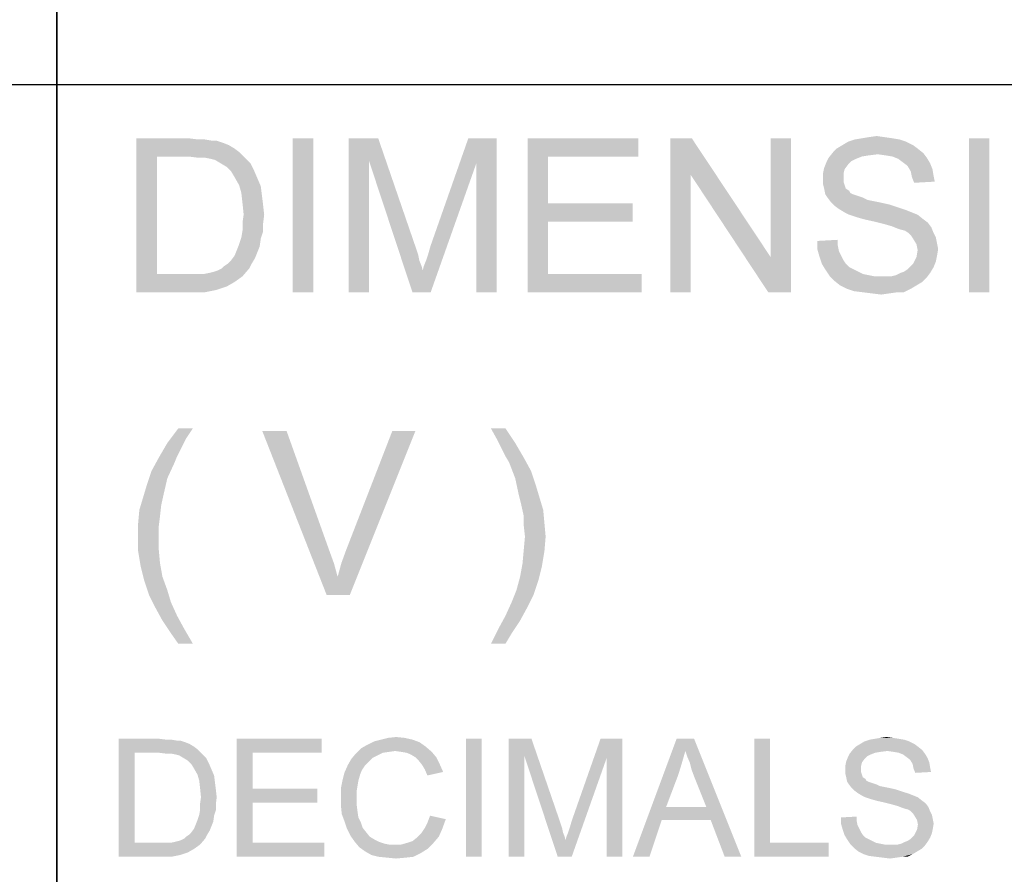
# Model space of a CAD drawing. Extents: x 0 to 1189, y 0 to 841.
# Tile 78 of 125: x 1036 to 1055, y 55 to 71. Entities that reach past the tile are written whole.
import ezdxf

# ---------------------------------------------------------------- set-up
doc = ezdxf.new("R2010")
doc.units = 0
doc.header["$LTSCALE"] = 65.395
doc.header["$MEASUREMENT"] = 0
doc.layers.get('0').update_dxf_attribs({"linetype": 'CONTINUOUS'})

msp = doc.modelspace()

# ---------------------------------------------------------------- linework, layer by layer
at = {"linetype": 'Continuous'}
for p, q in [((1037, 90), (1037, 70)), ((1037, 15), (1037, 90)), ((909, 70), (1037, 70)), ((909, 70), (1174, 70)), ((1037, 40), (1037, 70)), ((1037, 70), (1174, 70)), ((1037, 70), (1174, 70)), ((1037, 70), (1037, 40))]:
    msp.add_line(p, q, dxfattribs=at)
for points in [[(1038.55139, 68.95), (1039.57361, 68.95), (1038.95139, 68.59444)], [(1038.95139, 68.59444), (1038.55139, 65.95), (1038.55139, 68.95)], [(1039.57361, 68.95), (1039.75139, 68.92778), (1038.95139, 68.59444)], [(1039.88472, 68.92778), (1040.01806, 68.90555), (1038.95139, 68.59444)], [(1039.75139, 68.92778), (1039.88472, 68.92778), (1038.95139, 68.59444)], [(1040.10694, 68.90555), (1040.24028, 68.86111), (1038.95139, 68.59444)], [(1040.01806, 68.90555), (1040.10694, 68.90555), (1038.95139, 68.59444)], [(1041.99583, 68.95), (1041.59583, 65.95), (1041.59583, 68.95)], [(1041.59583, 65.95), (1041.99583, 68.95), (1041.99583, 65.95)], [(1042.68472, 68.95), (1043.2625, 68.95), (1043.08472, 68.50556)], [(1043.08472, 68.50556), (1042.68472, 65.95), (1042.68472, 68.95)], [(1043.08472, 68.50556), (1043.2625, 68.95), (1043.99583, 66.81667)], [(1045.17361, 68.46111), (1044.28472, 66.86111), (1045.01806, 68.95)], [(1045.01806, 68.95), (1045.57361, 68.95), (1045.17361, 68.46111)], [(1045.17361, 65.95), (1045.17361, 68.46111), (1045.57361, 68.95)], [(1045.17361, 65.95), (1045.57361, 68.95), (1045.57361, 65.95)], [(1046.17361, 68.95), (1048.32917, 68.95), (1046.57361, 68.59444)], [(1046.57361, 68.59444), (1046.17361, 65.95), (1046.17361, 68.95)], [(1046.57361, 68.59444), (1048.32917, 68.95), (1048.32917, 68.59444)], [(1049.37361, 68.95), (1049.35139, 68.23889), (1048.95139, 65.95)], [(1049.37361, 68.95), (1048.95139, 65.95), (1048.95139, 68.95)], [(1049.35139, 68.23889), (1049.37361, 68.95), (1050.90694, 66.63889)], [(1050.8625, 65.95), (1050.90694, 66.63889), (1051.30694, 68.95)], [(1050.8625, 65.95), (1051.30694, 68.95), (1051.30694, 65.95)], [(1051.30694, 68.95), (1050.90694, 66.63889), (1050.90694, 68.95)], [(1053.55139, 68.88333), (1052.30694, 68.81667), (1052.41806, 68.88333)], [(1052.30694, 68.81667), (1053.55139, 68.88333), (1053.68472, 68.81667)], [(1053.41806, 68.92778), (1052.41806, 68.88333), (1052.55139, 68.92778)], [(1052.41806, 68.88333), (1053.41806, 68.92778), (1053.55139, 68.88333)], [(1053.28472, 68.95), (1052.55139, 68.92778), (1052.68472, 68.95)], [(1052.55139, 68.92778), (1053.28472, 68.95), (1053.41806, 68.92778)], [(1053.12917, 68.97222), (1052.68472, 68.95), (1052.81806, 68.97222)], [(1052.68472, 68.95), (1053.12917, 68.97222), (1053.28472, 68.95)], [(1052.81806, 68.97222), (1052.97361, 68.99444), (1053.12917, 68.97222)], [(1055.17361, 68.95), (1054.77361, 65.95), (1054.77361, 68.95)], [(1054.77361, 65.95), (1055.17361, 68.95), (1055.17361, 65.95)], [(1040.24028, 68.86111), (1040.35139, 68.81667), (1038.95139, 68.59444)], [(1040.35139, 68.81667), (1040.4625, 68.75), (1038.95139, 68.59444)], [(1040.4625, 68.75), (1040.55139, 68.68333), (1038.95139, 68.59444)], [(1053.77361, 68.75), (1052.12917, 68.68333), (1052.19583, 68.75)], [(1052.12917, 68.68333), (1053.77361, 68.75), (1053.88472, 68.66111)], [(1053.68472, 68.81667), (1052.19583, 68.75), (1052.30694, 68.81667)], [(1052.19583, 68.75), (1053.68472, 68.81667), (1053.77361, 68.75)], [(1038.95139, 68.59444), (1038.95139, 66.30556), (1038.55139, 65.95)], [(1039.57361, 68.59444), (1038.95139, 68.59444), (1040.55139, 68.68333)], [(1039.75139, 68.57222), (1039.57361, 68.59444), (1040.55139, 68.68333)], [(1039.88472, 68.57222), (1039.75139, 68.57222), (1040.55139, 68.68333)], [(1039.88472, 68.57222), (1040.55139, 68.68333), (1040.6625, 68.57222)], [(1040.6625, 68.57222), (1039.99583, 68.55), (1039.88472, 68.57222)], [(1040.08472, 68.52778), (1039.99583, 68.55), (1040.6625, 68.57222)], [(1040.19583, 68.46111), (1040.08472, 68.52778), (1040.6625, 68.57222)], [(1040.19583, 68.46111), (1040.6625, 68.57222), (1040.77361, 68.46111)], [(1042.68472, 65.95), (1043.08472, 68.50556), (1043.08472, 65.95)], [(1043.99583, 66.81667), (1043.92917, 65.95), (1043.08472, 68.50556)], [(1046.57361, 68.59444), (1046.57361, 67.68333), (1046.17361, 65.95)], [(1052.57361, 68.55), (1051.99583, 68.48333), (1052.04028, 68.57222)], [(1052.57361, 68.55), (1052.48472, 68.50556), (1051.99583, 68.48333)], [(1051.99583, 68.48333), (1052.48472, 68.50556), (1052.41806, 68.43889)], [(1052.99583, 68.63889), (1052.04028, 68.57222), (1052.12917, 68.68333)], [(1052.99583, 68.63889), (1052.81806, 68.61667), (1052.04028, 68.57222)], [(1052.81806, 68.61667), (1052.68472, 68.59444), (1052.04028, 68.57222)], [(1052.04028, 68.57222), (1052.68472, 68.59444), (1052.57361, 68.55)], [(1052.12917, 68.68333), (1053.88472, 68.66111), (1052.99583, 68.63889)], [(1053.15139, 68.61667), (1052.99583, 68.63889), (1053.88472, 68.66111)], [(1053.28472, 68.59444), (1053.15139, 68.61667), (1053.88472, 68.66111)], [(1053.28472, 68.59444), (1053.88472, 68.66111), (1053.95139, 68.57222)], [(1053.95139, 68.57222), (1053.39583, 68.55), (1053.28472, 68.59444)], [(1053.48472, 68.48333), (1053.39583, 68.55), (1053.95139, 68.57222)], [(1053.48472, 68.48333), (1053.95139, 68.57222), (1054.01806, 68.46111)], [(1040.77361, 68.46111), (1040.30694, 68.39444), (1040.19583, 68.46111)], [(1040.30694, 68.39444), (1040.77361, 68.46111), (1040.84028, 68.32778)], [(1040.84028, 68.32778), (1040.39583, 68.30556), (1040.30694, 68.39444)], [(1040.4625, 68.19444), (1040.39583, 68.30556), (1040.84028, 68.32778)], [(1040.4625, 68.19444), (1040.84028, 68.32778), (1040.90694, 68.17222)], [(1043.92917, 65.95), (1044.12917, 66.37222), (1045.17361, 68.46111)], [(1043.92917, 65.95), (1045.17361, 68.46111), (1044.28472, 65.95)], [(1044.12917, 66.37222), (1044.15139, 66.46111), (1045.17361, 68.46111)], [(1044.15139, 66.46111), (1044.19583, 66.57222), (1045.17361, 68.46111)], [(1044.19583, 66.57222), (1044.24028, 66.70556), (1045.17361, 68.46111)], [(1044.24028, 66.70556), (1044.28472, 66.86111), (1045.17361, 68.46111)], [(1052.35139, 68.35), (1051.92917, 68.26111), (1051.95139, 68.37222)], [(1051.92917, 68.26111), (1052.35139, 68.35), (1052.32917, 68.26111)], [(1052.41806, 68.43889), (1051.95139, 68.37222), (1051.99583, 68.48333)], [(1051.95139, 68.37222), (1052.41806, 68.43889), (1052.35139, 68.35)], [(1054.01806, 68.46111), (1053.57361, 68.41667), (1053.48472, 68.48333)], [(1053.57361, 68.41667), (1054.01806, 68.46111), (1054.0625, 68.35)], [(1054.0625, 68.35), (1053.64028, 68.30556), (1053.57361, 68.41667)], [(1053.64028, 68.30556), (1054.0625, 68.35), (1054.08472, 68.21667)], [(1054.08472, 68.21667), (1053.6625, 68.19444), (1053.64028, 68.30556)], [(1040.90694, 68.17222), (1040.55139, 68.03889), (1040.4625, 68.19444)], [(1040.55139, 68.03889), (1040.90694, 68.17222), (1040.97361, 68.01667)], [(1048.95139, 65.95), (1049.35139, 68.23889), (1049.35139, 65.95)], [(1050.90694, 66.63889), (1050.8625, 65.95), (1049.35139, 68.23889)], [(1052.32917, 68.26111), (1052.32917, 68.17222), (1051.92917, 68.15)], [(1052.32917, 68.26111), (1051.92917, 68.15), (1051.92917, 68.26111)], [(1051.92917, 68.15), (1052.32917, 68.17222), (1052.32917, 68.10556)], [(1052.32917, 68.10556), (1051.92917, 68.06111), (1051.92917, 68.15)], [(1053.6625, 68.19444), (1054.08472, 68.21667), (1054.10694, 68.10556)], [(1054.10694, 68.10556), (1053.70694, 68.08333), (1053.6625, 68.19444)], [(1040.97361, 68.01667), (1040.59583, 67.88333), (1040.55139, 68.03889)], [(1040.59583, 67.88333), (1040.97361, 68.01667), (1040.99583, 67.83889)], [(1051.92917, 68.06111), (1052.32917, 68.10556), (1052.35139, 68.03889)], [(1052.35139, 68.03889), (1051.95139, 67.97222), (1051.92917, 68.06111)], [(1051.95139, 67.97222), (1052.35139, 68.03889), (1052.37361, 67.97222)], [(1052.37361, 67.97222), (1051.97361, 67.86111), (1051.95139, 67.97222)], [(1052.37361, 67.97222), (1052.44028, 67.92778), (1051.97361, 67.86111)], [(1052.44028, 67.92778), (1052.4625, 67.88333), (1051.97361, 67.86111)], [(1040.99583, 67.83889), (1040.61806, 67.68333), (1040.59583, 67.88333)], [(1040.61806, 67.68333), (1040.99583, 67.83889), (1041.01806, 67.66111)], [(1051.97361, 67.86111), (1052.4625, 67.88333), (1052.50694, 67.86111)], [(1052.50694, 67.86111), (1052.01806, 67.79444), (1051.97361, 67.86111)], [(1052.50694, 67.86111), (1052.57361, 67.83889), (1052.01806, 67.79444)], [(1052.57361, 67.83889), (1052.64028, 67.81667), (1052.01806, 67.79444)], [(1052.01806, 67.79444), (1052.64028, 67.81667), (1052.70694, 67.79444)], [(1052.70694, 67.79444), (1052.08472, 67.70555), (1052.01806, 67.79444)], [(1052.70694, 67.79444), (1052.79583, 67.75), (1052.08472, 67.70555)], [(1052.79583, 67.75), (1052.90694, 67.72778), (1052.08472, 67.70555)], [(1041.01806, 67.66111), (1040.64028, 67.46111), (1040.61806, 67.68333)], [(1040.64028, 67.46111), (1041.01806, 67.66111), (1041.04028, 67.46111)], [(1046.57361, 67.68333), (1046.57361, 67.32778), (1046.17361, 65.95)], [(1046.57361, 67.32778), (1048.21806, 67.68333), (1048.21806, 67.32778)], [(1046.57361, 67.68333), (1048.21806, 67.68333), (1046.57361, 67.32778)], [(1052.08472, 67.70555), (1052.90694, 67.72778), (1053.01806, 67.70555)], [(1053.01806, 67.70555), (1052.15139, 67.63889), (1052.08472, 67.70555)], [(1053.01806, 67.70555), (1053.21806, 67.66111), (1052.15139, 67.63889)], [(1052.15139, 67.63889), (1053.21806, 67.66111), (1053.41806, 67.59444)], [(1053.41806, 67.59444), (1052.24028, 67.57222), (1052.15139, 67.63889)], [(1052.24028, 67.57222), (1053.41806, 67.59444), (1053.55139, 67.55)], [(1053.55139, 67.55), (1052.35139, 67.50556), (1052.24028, 67.57222)], [(1052.35139, 67.50556), (1053.55139, 67.55), (1053.6625, 67.50556)], [(1041.04028, 67.46111), (1040.61806, 67.30556), (1040.64028, 67.46111)], [(1040.61806, 67.30556), (1041.04028, 67.46111), (1041.01806, 67.28333)], [(1053.6625, 67.50556), (1052.44028, 67.46111), (1052.35139, 67.50556)], [(1052.44028, 67.46111), (1053.6625, 67.50556), (1053.77361, 67.46111)], [(1053.77361, 67.46111), (1052.57361, 67.41667), (1052.44028, 67.46111)], [(1052.72917, 67.37222), (1052.57361, 67.41667), (1053.77361, 67.46111)], [(1052.72917, 67.37222), (1053.77361, 67.46111), (1053.88472, 67.37222)], [(1053.88472, 67.37222), (1052.92917, 67.32778), (1052.72917, 67.37222)], [(1052.92917, 67.32778), (1053.88472, 67.37222), (1053.97361, 67.30556)], [(1041.01806, 67.28333), (1040.61806, 67.15), (1040.61806, 67.30556)], [(1040.61806, 67.15), (1041.01806, 67.28333), (1041.01806, 67.12778)], [(1046.57361, 67.32778), (1046.57361, 66.30556), (1046.17361, 65.95)], [(1053.97361, 67.30556), (1053.10694, 67.28333), (1052.92917, 67.32778)], [(1053.2625, 67.23889), (1053.10694, 67.28333), (1053.97361, 67.30556)], [(1053.2625, 67.23889), (1053.97361, 67.30556), (1054.04028, 67.21667)], [(1054.04028, 67.21667), (1053.37361, 67.19444), (1053.2625, 67.23889)], [(1053.44028, 67.17222), (1053.37361, 67.19444), (1054.04028, 67.21667)], [(1053.52917, 67.15), (1053.44028, 67.17222), (1054.04028, 67.21667)], [(1053.59583, 67.10556), (1053.52917, 67.15), (1054.04028, 67.21667)], [(1053.59583, 67.10556), (1054.04028, 67.21667), (1054.08472, 67.10556)], [(1040.97361, 66.99444), (1040.55139, 66.88333), (1040.59583, 67.01667)], [(1040.55139, 66.88333), (1040.97361, 66.99444), (1040.95139, 66.83889)], [(1041.01806, 67.12778), (1040.59583, 67.01667), (1040.61806, 67.15)], [(1040.59583, 67.01667), (1041.01806, 67.12778), (1040.97361, 66.99444)], [(1051.81806, 66.95), (1052.21806, 66.97222), (1052.21806, 66.86111)], [(1054.08472, 67.10556), (1053.64028, 67.06111), (1053.59583, 67.10556)], [(1053.64028, 67.06111), (1054.08472, 67.10556), (1054.12917, 67.01667)], [(1054.12917, 67.01667), (1053.68472, 66.99444), (1053.64028, 67.06111)], [(1053.68472, 66.99444), (1054.12917, 67.01667), (1054.15139, 66.90556)], [(1054.15139, 66.90556), (1053.75139, 66.88333), (1053.68472, 66.99444)], [(1040.90694, 66.72778), (1040.4625, 66.66111), (1040.50694, 66.77222)], [(1040.95139, 66.83889), (1040.50694, 66.77222), (1040.55139, 66.88333)], [(1040.50694, 66.77222), (1040.95139, 66.83889), (1040.90694, 66.72778)], [(1043.99583, 66.81667), (1044.04028, 66.68333), (1043.92917, 65.95)], [(1052.21806, 66.86111), (1051.81806, 66.79444), (1051.81806, 66.95)], [(1051.81806, 66.79444), (1052.21806, 66.86111), (1052.24028, 66.75)], [(1052.24028, 66.75), (1051.8625, 66.63889), (1051.81806, 66.79444)], [(1053.75139, 66.88333), (1054.15139, 66.90556), (1054.17361, 66.79444)], [(1054.17361, 66.79444), (1053.77361, 66.77222), (1053.75139, 66.88333)], [(1054.15139, 66.66111), (1053.75139, 66.63889), (1053.77361, 66.77222)], [(1053.77361, 66.77222), (1054.17361, 66.79444), (1054.15139, 66.66111)], [(1040.32917, 66.50556), (1040.39583, 66.57222), (1040.8625, 66.61667)], [(1040.32917, 66.50556), (1040.8625, 66.61667), (1040.79583, 66.50556)], [(1040.8625, 66.61667), (1040.39583, 66.57222), (1040.4625, 66.66111)], [(1040.4625, 66.66111), (1040.90694, 66.72778), (1040.8625, 66.61667)], [(1044.04028, 66.68333), (1044.0625, 66.57222), (1043.92917, 65.95)], [(1052.24028, 66.75), (1052.28472, 66.66111), (1051.8625, 66.63889)], [(1051.8625, 66.63889), (1052.28472, 66.66111), (1052.32917, 66.57222)], [(1052.32917, 66.57222), (1051.90694, 66.50556), (1051.8625, 66.63889)], [(1054.12917, 66.55), (1053.68472, 66.50556), (1053.75139, 66.63889)], [(1053.75139, 66.63889), (1054.15139, 66.66111), (1054.12917, 66.55)], [(1039.8625, 66.30556), (1039.97361, 66.32778), (1040.75139, 66.41667)], [(1039.8625, 66.30556), (1040.75139, 66.41667), (1040.61806, 66.26111)], [(1039.97361, 66.32778), (1040.0625, 66.35), (1040.75139, 66.41667)], [(1040.0625, 66.35), (1040.12917, 66.37222), (1040.75139, 66.41667)], [(1040.75139, 66.41667), (1040.12917, 66.37222), (1040.21806, 66.41667)], [(1040.21806, 66.41667), (1040.2625, 66.46111), (1040.79583, 66.50556)], [(1040.21806, 66.41667), (1040.79583, 66.50556), (1040.75139, 66.41667)], [(1040.79583, 66.50556), (1040.2625, 66.46111), (1040.32917, 66.50556)], [(1044.0625, 66.57222), (1044.10694, 66.46111), (1043.92917, 65.95)], [(1044.10694, 66.46111), (1044.12917, 66.37222), (1043.92917, 65.95)], [(1051.90694, 66.50556), (1052.32917, 66.57222), (1052.37361, 66.50556)], [(1052.37361, 66.50556), (1051.97361, 66.39444), (1051.90694, 66.50556)], [(1052.37361, 66.50556), (1052.44028, 66.43889), (1051.97361, 66.39444)], [(1051.97361, 66.39444), (1052.44028, 66.43889), (1052.52917, 66.39444)], [(1052.52917, 66.39444), (1052.0625, 66.26111), (1051.97361, 66.39444)], [(1052.52917, 66.39444), (1052.61806, 66.35), (1052.0625, 66.26111)], [(1053.44028, 66.32778), (1053.50694, 66.35), (1054.08472, 66.43889)], [(1053.44028, 66.32778), (1054.08472, 66.43889), (1054.01806, 66.32778)], [(1053.50694, 66.35), (1053.57361, 66.39444), (1054.08472, 66.43889)], [(1054.08472, 66.43889), (1053.57361, 66.39444), (1053.64028, 66.46111)], [(1053.64028, 66.46111), (1053.68472, 66.50556), (1054.12917, 66.55)], [(1053.64028, 66.46111), (1054.12917, 66.55), (1054.08472, 66.43889)], [(1039.8625, 66.30556), (1040.61806, 66.26111), (1038.55139, 65.95)], [(1039.72917, 66.30556), (1039.8625, 66.30556), (1038.55139, 65.95)], [(1039.59583, 66.30556), (1039.72917, 66.30556), (1038.55139, 65.95)], [(1038.95139, 66.30556), (1039.59583, 66.30556), (1038.55139, 65.95)], [(1040.61806, 66.26111), (1040.4625, 66.15), (1038.55139, 65.95)], [(1046.57361, 66.30556), (1048.39583, 66.30556), (1046.17361, 65.95)], [(1046.17361, 65.95), (1048.39583, 66.30556), (1048.39583, 65.95)], [(1052.61806, 66.35), (1052.70694, 66.30556), (1052.0625, 66.26111)], [(1052.70694, 66.30556), (1052.81806, 66.28333), (1052.0625, 66.26111)], [(1052.0625, 66.26111), (1052.81806, 66.28333), (1052.92917, 66.26111)], [(1052.92917, 66.26111), (1052.15139, 66.17222), (1052.0625, 66.26111)], [(1053.2625, 66.26111), (1053.95139, 66.23889), (1052.15139, 66.17222)], [(1053.15139, 66.26111), (1053.2625, 66.26111), (1052.15139, 66.17222)], [(1053.0625, 66.26111), (1053.15139, 66.26111), (1052.15139, 66.17222)], [(1052.92917, 66.26111), (1053.0625, 66.26111), (1052.15139, 66.17222)], [(1052.15139, 66.17222), (1053.95139, 66.23889), (1053.8625, 66.15)], [(1053.2625, 66.26111), (1053.35139, 66.28333), (1054.01806, 66.32778)], [(1053.2625, 66.26111), (1054.01806, 66.32778), (1053.95139, 66.23889)], [(1054.01806, 66.32778), (1053.35139, 66.28333), (1053.44028, 66.32778)], [(1040.4625, 66.15), (1040.30694, 66.06111), (1038.55139, 65.95)], [(1040.30694, 66.06111), (1040.10694, 65.99444), (1038.55139, 65.95)], [(1053.8625, 66.15), (1052.2625, 66.08333), (1052.15139, 66.17222)], [(1052.2625, 66.08333), (1053.8625, 66.15), (1053.75139, 66.08333)], [(1053.75139, 66.08333), (1052.39583, 66.01667), (1052.2625, 66.08333)], [(1052.39583, 66.01667), (1053.75139, 66.08333), (1053.64028, 66.01667)], [(1053.64028, 66.01667), (1052.52917, 65.97222), (1052.39583, 66.01667)], [(1052.70694, 65.95), (1052.52917, 65.97222), (1053.64028, 66.01667)], [(1053.37361, 65.95), (1052.70694, 65.95), (1053.64028, 66.01667)], [(1053.37361, 65.95), (1053.64028, 66.01667), (1053.50694, 65.95)], [(1039.61806, 65.95), (1038.55139, 65.95), (1040.10694, 65.99444)], [(1039.61806, 65.95), (1040.10694, 65.99444), (1039.88472, 65.95)], [(1053.37361, 65.95), (1052.88472, 65.92778), (1052.70694, 65.95)], [(1052.88472, 65.92778), (1053.37361, 65.95), (1053.21806, 65.92778)], [(1053.21806, 65.92778), (1053.0625, 65.90556), (1052.88472, 65.92778)], [(1039.65079, 63.29741), (1039.50856, 63.08407), (1039.15301, 63.01296)], [(1039.65079, 63.29741), (1039.15301, 63.01296), (1039.36634, 63.29741)], [(1041.47597, 63.25), (1042.25819, 60.05), (1041.0019, 63.25)], [(1041.47597, 63.25), (1042.3056, 60.92704), (1042.25819, 60.05)], [(1042.47153, 60.40556), (1042.54264, 60.6663), (1043.98856, 63.25)], [(1042.47153, 60.40556), (1043.98856, 63.25), (1042.70856, 60.05)], [(1042.54264, 60.6663), (1042.63745, 60.92704), (1043.98856, 63.25)], [(1043.98856, 63.25), (1042.63745, 60.92704), (1043.53819, 63.25)], [(1045.74264, 63.29741), (1045.57671, 63.08407), (1045.45819, 63.29741)], [(1045.57671, 63.08407), (1045.74264, 63.29741), (1045.93227, 63.01296)], [(1039.41375, 62.89444), (1038.98708, 62.72852), (1039.15301, 63.01296)], [(1039.15301, 63.01296), (1039.50856, 63.08407), (1039.41375, 62.89444)], [(1045.93227, 63.01296), (1045.67153, 62.89444), (1045.57671, 63.08407)], [(1045.74264, 62.75222), (1045.67153, 62.89444), (1045.93227, 63.01296)], [(1045.74264, 62.75222), (1045.93227, 63.01296), (1046.09819, 62.72852)], [(1039.41375, 62.89444), (1039.34264, 62.75222), (1038.98708, 62.72852)], [(1038.98708, 62.72852), (1039.34264, 62.75222), (1039.29523, 62.6337)], [(1046.09819, 62.72852), (1045.81375, 62.6337), (1045.74264, 62.75222)], [(1039.29523, 62.6337), (1038.84486, 62.46778), (1038.98708, 62.72852)], [(1038.84486, 62.46778), (1039.29523, 62.6337), (1039.15301, 62.32556)], [(1045.81375, 62.6337), (1046.09819, 62.72852), (1046.24042, 62.46778)], [(1046.24042, 62.46778), (1045.93227, 62.32556), (1045.81375, 62.6337)], [(1039.15301, 62.32556), (1038.75005, 62.18333), (1038.84486, 62.46778)], [(1045.93227, 62.32556), (1046.24042, 62.46778), (1046.33523, 62.18333)], [(1039.0819, 62.01741), (1038.67893, 61.9463), (1038.75005, 62.18333)], [(1038.75005, 62.18333), (1039.15301, 62.32556), (1039.0819, 62.01741)], [(1046.33523, 62.18333), (1046.00338, 61.9937), (1045.93227, 62.32556)], [(1046.00338, 61.9937), (1046.33523, 62.18333), (1046.40634, 61.9463)], [(1038.67893, 61.9463), (1039.0819, 62.01741), (1039.03449, 61.80407)], [(1046.40634, 61.9463), (1046.05079, 61.80407), (1046.00338, 61.9937)], [(1039.03449, 61.80407), (1038.60782, 61.70926), (1038.67893, 61.9463)], [(1038.60782, 61.70926), (1039.03449, 61.80407), (1039.01079, 61.59074)], [(1046.05079, 61.80407), (1046.40634, 61.9463), (1046.47745, 61.70926)], [(1046.47745, 61.70926), (1046.09819, 61.59074), (1046.05079, 61.80407)], [(1039.01079, 61.59074), (1038.58412, 61.44852), (1038.60782, 61.70926)], [(1038.58412, 61.44852), (1039.01079, 61.59074), (1038.98708, 61.40111)], [(1046.09819, 61.59074), (1046.47745, 61.70926), (1046.50116, 61.44852)], [(1046.50116, 61.44852), (1046.09819, 61.40111), (1046.09819, 61.59074)], [(1038.98708, 61.40111), (1038.58412, 61.18778), (1038.58412, 61.44852)], [(1038.58412, 61.18778), (1038.98708, 61.40111), (1038.98708, 61.18778)], [(1046.1219, 61.18778), (1046.09819, 61.40111), (1046.50116, 61.44852)], [(1046.1219, 61.18778), (1046.50116, 61.44852), (1046.52486, 61.18778)], [(1038.98708, 61.18778), (1038.98708, 60.92704), (1038.58412, 60.90333)], [(1038.98708, 61.18778), (1038.58412, 60.90333), (1038.58412, 61.18778)], [(1046.52486, 61.18778), (1046.09819, 60.92704), (1046.1219, 61.18778)], [(1046.09819, 60.92704), (1046.52486, 61.18778), (1046.50116, 60.90333)], [(1038.58412, 60.90333), (1038.98708, 60.92704), (1039.01079, 60.6663)], [(1039.01079, 60.6663), (1038.63153, 60.61889), (1038.58412, 60.90333)], [(1042.3056, 60.92704), (1042.40042, 60.6663), (1042.25819, 60.05)], [(1046.50116, 60.90333), (1046.07449, 60.6663), (1046.09819, 60.92704)], [(1046.07449, 60.6663), (1046.50116, 60.90333), (1046.45375, 60.61889)], [(1038.63153, 60.61889), (1039.01079, 60.6663), (1039.05819, 60.40556)], [(1042.40042, 60.6663), (1042.47153, 60.40556), (1042.25819, 60.05)], [(1046.45375, 60.61889), (1046.02708, 60.40556), (1046.07449, 60.6663)], [(1039.05819, 60.40556), (1038.70264, 60.33444), (1038.63153, 60.61889)], [(1046.02708, 60.40556), (1046.45375, 60.61889), (1046.38264, 60.33444)], [(1038.70264, 60.33444), (1039.05819, 60.40556), (1039.15301, 60.14481)], [(1039.15301, 60.14481), (1038.79745, 60.05), (1038.70264, 60.33444)], [(1042.70856, 60.05), (1042.25819, 60.05), (1042.47153, 60.40556)], [(1046.38264, 60.33444), (1045.95597, 60.14481), (1046.02708, 60.40556)], [(1045.95597, 60.14481), (1046.38264, 60.33444), (1046.28782, 60.05)], [(1038.79745, 60.05), (1039.15301, 60.14481), (1039.22412, 59.90778)], [(1046.28782, 60.05), (1045.86116, 59.90778), (1045.95597, 60.14481)], [(1039.22412, 59.90778), (1038.91597, 59.81296), (1038.79745, 60.05)], [(1038.91597, 59.81296), (1039.22412, 59.90778), (1039.34264, 59.64704)], [(1046.1693, 59.81296), (1045.74264, 59.64704), (1045.86116, 59.90778)], [(1045.86116, 59.90778), (1046.28782, 60.05), (1046.1693, 59.81296)], [(1039.34264, 59.64704), (1039.05819, 59.55222), (1038.91597, 59.81296)], [(1045.74264, 59.64704), (1046.1693, 59.81296), (1046.02708, 59.55222)], [(1039.05819, 59.55222), (1039.34264, 59.64704), (1039.48486, 59.3863)], [(1039.48486, 59.3863), (1039.20042, 59.33889), (1039.05819, 59.55222)], [(1046.02708, 59.55222), (1045.60042, 59.3863), (1045.74264, 59.64704)], [(1045.60042, 59.3863), (1046.02708, 59.55222), (1045.88486, 59.33889)], [(1039.36634, 59.10185), (1039.20042, 59.33889), (1039.48486, 59.3863)], [(1039.36634, 59.10185), (1039.48486, 59.3863), (1039.65079, 59.10185)], [(1045.88486, 59.33889), (1045.45819, 59.10185), (1045.60042, 59.3863)], [(1045.45819, 59.10185), (1045.88486, 59.33889), (1045.74264, 59.10185)], [(1038.20727, 57.25), (1038.99098, 57.25), (1038.51394, 56.97741)], [(1038.51394, 56.97741), (1038.20727, 54.95), (1038.20727, 57.25)], [(1038.99098, 57.25), (1039.12727, 57.23296), (1038.51394, 56.97741)], [(1039.2295, 57.23296), (1039.33172, 57.21593), (1038.51394, 56.97741)], [(1039.12727, 57.23296), (1039.2295, 57.23296), (1038.51394, 56.97741)], [(1039.39987, 57.21593), (1039.50209, 57.18185), (1038.51394, 56.97741)], [(1039.33172, 57.21593), (1039.39987, 57.21593), (1038.51394, 56.97741)], [(1039.50209, 57.18185), (1039.58727, 57.14778), (1038.51394, 56.97741)], [(1040.50727, 57.25), (1042.15987, 57.25), (1040.81394, 56.97741)], [(1040.81394, 56.97741), (1040.50727, 54.95), (1040.50727, 57.25)], [(1040.81394, 56.97741), (1042.15987, 57.25), (1042.15987, 56.97741)], [(1044.06802, 57.18185), (1043.04579, 57.13074), (1043.18209, 57.19889)], [(1043.04579, 57.13074), (1044.06802, 57.18185), (1044.18727, 57.09667)], [(1043.93172, 57.23296), (1043.18209, 57.19889), (1043.31839, 57.23296)], [(1043.18209, 57.19889), (1043.93172, 57.23296), (1044.06802, 57.18185)], [(1043.77839, 57.26704), (1043.31839, 57.23296), (1043.45468, 57.26704)], [(1043.31839, 57.23296), (1043.77839, 57.26704), (1043.93172, 57.23296)], [(1043.45468, 57.26704), (1043.60802, 57.28407), (1043.77839, 57.26704)], [(1045.27765, 57.25), (1044.97098, 54.95), (1044.97098, 57.25)], [(1044.97098, 54.95), (1045.27765, 57.25), (1045.27765, 54.95)], [(1045.80579, 57.25), (1046.24876, 57.25), (1046.11246, 56.90926)], [(1046.11246, 56.90926), (1045.80579, 54.95), (1045.80579, 57.25)], [(1046.11246, 56.90926), (1046.24876, 57.25), (1046.81098, 55.61444)], [(1047.71394, 56.87519), (1047.03246, 55.64852), (1047.59468, 57.25)], [(1047.59468, 57.25), (1048.02061, 57.25), (1047.71394, 56.87519)], [(1047.71394, 54.95), (1047.71394, 56.87519), (1048.02061, 57.25)], [(1047.71394, 54.95), (1048.02061, 57.25), (1048.02061, 54.95)], [(1049.24727, 57.01148), (1048.22505, 54.95), (1049.0769, 57.25)], [(1049.0769, 57.25), (1049.41765, 57.25), (1049.24727, 57.01148)], [(1049.28135, 56.90926), (1049.24727, 57.01148), (1049.41765, 57.25)], [(1049.33246, 56.79), (1049.28135, 56.90926), (1049.41765, 57.25)], [(1049.36653, 56.6537), (1049.33246, 56.79), (1049.41765, 57.25)], [(1049.41765, 56.51741), (1049.36653, 56.6537), (1049.41765, 57.25)], [(1049.65616, 55.92111), (1049.41765, 56.51741), (1049.41765, 57.25)], [(1049.74135, 55.66556), (1049.65616, 55.92111), (1049.41765, 57.25)], [(1050.01394, 54.95), (1049.74135, 55.66556), (1049.41765, 57.25)], [(1050.01394, 54.95), (1049.41765, 57.25), (1050.33765, 54.95)], [(1050.89987, 57.25), (1050.89987, 55.22259), (1050.5932, 54.95)], [(1050.89987, 57.25), (1050.5932, 54.95), (1050.5932, 57.25)], [(1053.60876, 57.19889), (1052.65468, 57.14778), (1052.73987, 57.19889)], [(1052.65468, 57.14778), (1053.60876, 57.19889), (1053.71098, 57.14778)], [(1053.50653, 57.23296), (1052.73987, 57.19889), (1052.84209, 57.23296)], [(1052.73987, 57.19889), (1053.50653, 57.23296), (1053.60876, 57.19889)], [(1053.40431, 57.25), (1052.84209, 57.23296), (1052.94431, 57.25)], [(1052.84209, 57.23296), (1053.40431, 57.25), (1053.50653, 57.23296)], [(1053.28505, 57.26704), (1052.94431, 57.25), (1053.04653, 57.26704)], [(1052.94431, 57.25), (1053.28505, 57.26704), (1053.40431, 57.25)], [(1053.04653, 57.26704), (1053.16579, 57.28407), (1053.28505, 57.26704)], [(1039.58727, 57.14778), (1039.67246, 57.09667), (1038.51394, 56.97741)], [(1039.67246, 57.09667), (1039.74061, 57.04556), (1038.51394, 56.97741)], [(1038.99098, 56.97741), (1038.51394, 56.97741), (1039.74061, 57.04556)], [(1039.12727, 56.96037), (1038.99098, 56.97741), (1039.74061, 57.04556)], [(1039.2295, 56.96037), (1039.12727, 56.96037), (1039.74061, 57.04556)], [(1039.2295, 56.96037), (1039.74061, 57.04556), (1039.82579, 56.96037)], [(1043.59098, 57.01148), (1042.82431, 56.96037), (1042.92653, 57.06259)], [(1043.59098, 57.01148), (1043.47172, 56.99444), (1042.82431, 56.96037)], [(1043.47172, 56.99444), (1043.35246, 56.97741), (1042.82431, 56.96037)], [(1044.18727, 57.09667), (1042.92653, 57.06259), (1043.04579, 57.13074)], [(1043.59098, 57.01148), (1042.92653, 57.06259), (1044.18727, 57.09667)], [(1043.71024, 56.99444), (1043.59098, 57.01148), (1044.18727, 57.09667)], [(1043.71024, 56.99444), (1044.18727, 57.09667), (1044.30653, 56.99444)], [(1044.30653, 56.99444), (1043.81246, 56.97741), (1043.71024, 56.99444)], [(1043.89765, 56.94333), (1043.81246, 56.97741), (1044.30653, 56.99444)], [(1043.98283, 56.89222), (1043.89765, 56.94333), (1044.30653, 56.99444)], [(1043.98283, 56.89222), (1044.30653, 56.99444), (1044.39172, 56.89222)], [(1049.24727, 57.01148), (1049.17913, 56.77296), (1048.22505, 54.95)], [(1053.18283, 57.01148), (1052.45024, 56.96037), (1052.51839, 57.04556)], [(1053.18283, 57.01148), (1053.04653, 56.99444), (1052.45024, 56.96037)], [(1053.04653, 56.99444), (1052.94431, 56.97741), (1052.45024, 56.96037)], [(1053.77913, 57.09667), (1052.51839, 57.04556), (1052.5695, 57.09667)], [(1052.51839, 57.04556), (1053.77913, 57.09667), (1053.86431, 57.02852)], [(1052.51839, 57.04556), (1053.86431, 57.02852), (1053.18283, 57.01148)], [(1053.71098, 57.14778), (1052.5695, 57.09667), (1052.65468, 57.14778)], [(1052.5695, 57.09667), (1053.71098, 57.14778), (1053.77913, 57.09667)], [(1053.30209, 56.99444), (1053.18283, 57.01148), (1053.86431, 57.02852)], [(1053.40431, 56.97741), (1053.30209, 56.99444), (1053.86431, 57.02852)], [(1053.40431, 56.97741), (1053.86431, 57.02852), (1053.91542, 56.96037)], [(1038.51394, 56.97741), (1038.51394, 55.22259), (1038.20727, 54.95)], [(1039.82579, 56.96037), (1039.31468, 56.94333), (1039.2295, 56.96037)], [(1039.38283, 56.9263), (1039.31468, 56.94333), (1039.82579, 56.96037)], [(1039.46802, 56.87519), (1039.38283, 56.9263), (1039.82579, 56.96037)], [(1039.46802, 56.87519), (1039.82579, 56.96037), (1039.91098, 56.87519)], [(1039.91098, 56.87519), (1039.5532, 56.82407), (1039.46802, 56.87519)], [(1039.5532, 56.82407), (1039.91098, 56.87519), (1039.96209, 56.77296)], [(1039.96209, 56.77296), (1039.62135, 56.75593), (1039.5532, 56.82407)], [(1040.81394, 56.97741), (1040.81394, 56.27889), (1040.50727, 54.95)], [(1043.07987, 56.80704), (1042.67098, 56.73889), (1042.73913, 56.85815)], [(1042.67098, 56.73889), (1043.07987, 56.80704), (1043.01172, 56.73889)], [(1043.25024, 56.9263), (1042.73913, 56.85815), (1042.82431, 56.96037)], [(1043.25024, 56.9263), (1043.14802, 56.87519), (1042.73913, 56.85815)], [(1042.73913, 56.85815), (1043.14802, 56.87519), (1043.07987, 56.80704)], [(1042.82431, 56.96037), (1043.35246, 56.97741), (1043.25024, 56.9263)], [(1044.39172, 56.89222), (1044.05098, 56.82407), (1043.98283, 56.89222)], [(1044.05098, 56.82407), (1044.39172, 56.89222), (1044.45987, 56.75593)], [(1044.45987, 56.75593), (1044.11913, 56.73889), (1044.05098, 56.82407)], [(1045.80579, 54.95), (1046.11246, 56.90926), (1046.11246, 54.95)], [(1046.81098, 55.61444), (1046.75987, 54.95), (1046.11246, 56.90926)], [(1046.75987, 54.95), (1046.9132, 55.2737), (1047.71394, 56.87519)], [(1046.75987, 54.95), (1047.71394, 56.87519), (1047.03246, 54.95)], [(1046.9132, 55.2737), (1046.93024, 55.34185), (1047.71394, 56.87519)], [(1046.93024, 55.34185), (1046.96431, 55.42704), (1047.71394, 56.87519)], [(1046.96431, 55.42704), (1046.99839, 55.52926), (1047.71394, 56.87519)], [(1046.99839, 55.52926), (1047.03246, 55.64852), (1047.71394, 56.87519)], [(1052.68876, 56.79), (1052.36505, 56.72185), (1052.38209, 56.80704)], [(1052.73987, 56.85815), (1052.38209, 56.80704), (1052.41616, 56.89222)], [(1052.38209, 56.80704), (1052.73987, 56.85815), (1052.68876, 56.79)], [(1052.85913, 56.94333), (1052.41616, 56.89222), (1052.45024, 56.96037)], [(1052.85913, 56.94333), (1052.79098, 56.90926), (1052.41616, 56.89222)], [(1052.41616, 56.89222), (1052.79098, 56.90926), (1052.73987, 56.85815)], [(1052.45024, 56.96037), (1052.94431, 56.97741), (1052.85913, 56.94333)], [(1053.91542, 56.96037), (1053.4895, 56.94333), (1053.40431, 56.97741)], [(1053.55765, 56.89222), (1053.4895, 56.94333), (1053.91542, 56.96037)], [(1053.55765, 56.89222), (1053.91542, 56.96037), (1053.96653, 56.87519)], [(1053.96653, 56.87519), (1053.62579, 56.84111), (1053.55765, 56.89222)], [(1053.62579, 56.84111), (1053.96653, 56.87519), (1054.00061, 56.79)], [(1054.00061, 56.79), (1053.6769, 56.75593), (1053.62579, 56.84111)], [(1039.67246, 56.67074), (1039.62135, 56.75593), (1039.96209, 56.77296)], [(1039.67246, 56.67074), (1039.96209, 56.77296), (1040.0132, 56.6537)], [(1040.0132, 56.6537), (1039.74061, 56.55148), (1039.67246, 56.67074)], [(1039.74061, 56.55148), (1040.0132, 56.6537), (1040.06431, 56.53444)], [(1043.01172, 56.73889), (1042.94357, 56.63667), (1042.60283, 56.58556)], [(1043.01172, 56.73889), (1042.60283, 56.58556), (1042.67098, 56.73889)], [(1042.60283, 56.58556), (1042.94357, 56.63667), (1042.9095, 56.55148)], [(1044.17024, 56.6537), (1044.11913, 56.73889), (1044.45987, 56.75593)], [(1044.17024, 56.6537), (1044.45987, 56.75593), (1044.52802, 56.60259)], [(1044.52802, 56.60259), (1044.22135, 56.53444), (1044.17024, 56.6537)], [(1049.17913, 56.77296), (1049.11098, 56.55148), (1048.22505, 54.95)], [(1052.36505, 56.72185), (1052.68876, 56.79), (1052.67172, 56.72185)], [(1052.67172, 56.72185), (1052.67172, 56.6537), (1052.36505, 56.63667)], [(1052.67172, 56.72185), (1052.36505, 56.63667), (1052.36505, 56.72185)], [(1052.36505, 56.63667), (1052.67172, 56.6537), (1052.67172, 56.60259)], [(1052.67172, 56.60259), (1052.36505, 56.56852), (1052.36505, 56.63667)], [(1052.36505, 56.56852), (1052.67172, 56.60259), (1052.68876, 56.55148)], [(1053.6769, 56.75593), (1054.00061, 56.79), (1054.01765, 56.68778)], [(1054.01765, 56.68778), (1053.69394, 56.67074), (1053.6769, 56.75593)], [(1053.69394, 56.67074), (1054.01765, 56.68778), (1054.03468, 56.60259)], [(1054.03468, 56.60259), (1053.72802, 56.58556), (1053.69394, 56.67074)], [(1040.06431, 56.53444), (1039.77468, 56.43222), (1039.74061, 56.55148)], [(1039.77468, 56.43222), (1040.06431, 56.53444), (1040.08135, 56.39815)], [(1040.08135, 56.39815), (1039.79172, 56.27889), (1039.77468, 56.43222)], [(1042.87542, 56.43222), (1042.53468, 56.27889), (1042.56876, 56.44926)], [(1042.87542, 56.43222), (1042.85839, 56.33), (1042.53468, 56.27889)], [(1042.9095, 56.55148), (1042.56876, 56.44926), (1042.60283, 56.58556)], [(1042.56876, 56.44926), (1042.9095, 56.55148), (1042.87542, 56.43222)], [(1049.11098, 56.55148), (1048.87246, 55.92111), (1048.22505, 54.95)], [(1052.68876, 56.55148), (1052.38209, 56.50037), (1052.36505, 56.56852)], [(1052.38209, 56.50037), (1052.68876, 56.55148), (1052.70579, 56.50037)], [(1052.70579, 56.50037), (1052.39913, 56.41519), (1052.38209, 56.50037)], [(1052.70579, 56.50037), (1052.7569, 56.4663), (1052.39913, 56.41519)], [(1052.7569, 56.4663), (1052.77394, 56.43222), (1052.39913, 56.41519)], [(1052.39913, 56.41519), (1052.77394, 56.43222), (1052.80802, 56.41519)], [(1052.80802, 56.41519), (1052.4332, 56.36407), (1052.39913, 56.41519)], [(1052.80802, 56.41519), (1052.85913, 56.39815), (1052.4332, 56.36407)], [(1039.79172, 56.27889), (1040.08135, 56.39815), (1040.09839, 56.26185)], [(1040.09839, 56.26185), (1039.80876, 56.10852), (1039.79172, 56.27889)], [(1039.80876, 56.10852), (1040.09839, 56.26185), (1040.11542, 56.10852)], [(1040.81394, 56.27889), (1040.81394, 56.0063), (1040.50727, 54.95)], [(1040.81394, 56.0063), (1042.07468, 56.27889), (1042.07468, 56.0063)], [(1040.81394, 56.27889), (1042.07468, 56.27889), (1040.81394, 56.0063)], [(1042.53468, 56.27889), (1042.85839, 56.33), (1042.84135, 56.22778)], [(1042.84135, 56.22778), (1042.53468, 56.10852), (1042.53468, 56.27889)], [(1042.53468, 56.10852), (1042.84135, 56.22778), (1042.84135, 56.10852)], [(1052.85913, 56.39815), (1052.91024, 56.38111), (1052.4332, 56.36407)], [(1052.4332, 56.36407), (1052.91024, 56.38111), (1052.96135, 56.36407)], [(1052.96135, 56.36407), (1052.48431, 56.29593), (1052.4332, 56.36407)], [(1052.96135, 56.36407), (1053.0295, 56.33), (1052.48431, 56.29593)], [(1053.0295, 56.33), (1053.11468, 56.31296), (1052.48431, 56.29593)], [(1052.48431, 56.29593), (1053.11468, 56.31296), (1053.19987, 56.29593)], [(1053.19987, 56.29593), (1052.53542, 56.24481), (1052.48431, 56.29593)], [(1053.19987, 56.29593), (1053.3532, 56.26185), (1052.53542, 56.24481)], [(1052.53542, 56.24481), (1053.3532, 56.26185), (1053.50653, 56.21074)], [(1053.50653, 56.21074), (1052.60357, 56.1937), (1052.53542, 56.24481)], [(1040.11542, 56.10852), (1039.79172, 55.98926), (1039.80876, 56.10852)], [(1039.79172, 55.98926), (1040.11542, 56.10852), (1040.09839, 55.97222)], [(1042.84135, 56.10852), (1042.84135, 55.97222), (1042.53468, 55.95519)], [(1042.84135, 56.10852), (1042.53468, 55.95519), (1042.53468, 56.10852)], [(1052.60357, 56.1937), (1053.50653, 56.21074), (1053.60876, 56.17667)], [(1053.60876, 56.17667), (1052.68876, 56.14259), (1052.60357, 56.1937)], [(1052.68876, 56.14259), (1053.60876, 56.17667), (1053.69394, 56.14259)], [(1053.69394, 56.14259), (1052.7569, 56.10852), (1052.68876, 56.14259)], [(1052.7569, 56.10852), (1053.69394, 56.14259), (1053.77913, 56.10852)], [(1053.77913, 56.10852), (1052.85913, 56.07444), (1052.7569, 56.10852)], [(1052.97839, 56.04037), (1052.85913, 56.07444), (1053.77913, 56.10852)], [(1052.97839, 56.04037), (1053.77913, 56.10852), (1053.86431, 56.04037)], [(1053.86431, 56.04037), (1053.13172, 56.0063), (1052.97839, 56.04037)], [(1053.13172, 56.0063), (1053.86431, 56.04037), (1053.93246, 55.98926)], [(1040.09839, 55.85296), (1039.77468, 55.76778), (1039.79172, 55.87)], [(1039.77468, 55.76778), (1040.09839, 55.85296), (1040.06431, 55.75074)], [(1040.09839, 55.97222), (1039.79172, 55.87), (1039.79172, 55.98926)], [(1039.79172, 55.87), (1040.09839, 55.97222), (1040.09839, 55.85296)], [(1040.81394, 56.0063), (1040.81394, 55.22259), (1040.50727, 54.95)], [(1042.53468, 55.95519), (1042.84135, 55.97222), (1042.85839, 55.83593)], [(1042.85839, 55.83593), (1042.55172, 55.78481), (1042.53468, 55.95519)], [(1042.55172, 55.78481), (1042.85839, 55.83593), (1042.87542, 55.71667)], [(1048.87246, 55.92111), (1048.78727, 55.66556), (1048.22505, 54.95)], [(1048.87246, 55.92111), (1049.65616, 55.92111), (1048.78727, 55.66556)], [(1049.74135, 55.66556), (1048.78727, 55.66556), (1049.65616, 55.92111)], [(1053.93246, 55.98926), (1053.26802, 55.97222), (1053.13172, 56.0063)], [(1053.38727, 55.93815), (1053.26802, 55.97222), (1053.93246, 55.98926)], [(1053.38727, 55.93815), (1053.93246, 55.98926), (1053.98357, 55.92111)], [(1053.98357, 55.92111), (1053.47246, 55.90407), (1053.38727, 55.93815)], [(1053.52357, 55.88704), (1053.47246, 55.90407), (1053.98357, 55.92111)], [(1053.59172, 55.87), (1053.52357, 55.88704), (1053.98357, 55.92111)], [(1053.64283, 55.83593), (1053.59172, 55.87), (1053.98357, 55.92111)], [(1053.64283, 55.83593), (1053.98357, 55.92111), (1054.01765, 55.83593)], [(1054.01765, 55.83593), (1053.6769, 55.80185), (1053.64283, 55.83593)], [(1053.6769, 55.80185), (1054.01765, 55.83593), (1054.05172, 55.76778)], [(1040.04727, 55.63148), (1039.70653, 55.58037), (1039.74061, 55.66556)], [(1040.06431, 55.75074), (1039.74061, 55.66556), (1039.77468, 55.76778)], [(1039.74061, 55.66556), (1040.06431, 55.75074), (1040.04727, 55.63148)], [(1042.87542, 55.71667), (1042.60283, 55.64852), (1042.55172, 55.78481)], [(1042.60283, 55.64852), (1042.87542, 55.71667), (1042.92653, 55.61445)], [(1042.92653, 55.61445), (1042.65394, 55.49519), (1042.60283, 55.64852)], [(1044.17024, 55.51222), (1044.22135, 55.61445), (1044.57913, 55.68259)], [(1044.17024, 55.51222), (1044.57913, 55.68259), (1044.51098, 55.49519)], [(1044.57913, 55.68259), (1044.22135, 55.61445), (1044.27246, 55.75074)], [(1048.22505, 54.95), (1048.78727, 55.66556), (1048.54876, 54.95)], [(1052.27987, 55.71667), (1052.58653, 55.7337), (1052.58653, 55.64852)], [(1052.58653, 55.64852), (1052.27987, 55.59741), (1052.27987, 55.71667)], [(1052.27987, 55.59741), (1052.58653, 55.64852), (1052.60357, 55.56333)], [(1054.05172, 55.76778), (1053.71098, 55.75074), (1053.6769, 55.80185)], [(1053.71098, 55.75074), (1054.05172, 55.76778), (1054.06876, 55.68259)], [(1054.06876, 55.68259), (1053.76209, 55.66556), (1053.71098, 55.75074)], [(1053.76209, 55.66556), (1054.06876, 55.68259), (1054.08579, 55.59741)], [(1054.08579, 55.59741), (1053.77913, 55.58037), (1053.76209, 55.66556)], [(1039.57024, 55.37593), (1039.62135, 55.42704), (1039.97913, 55.46111)], [(1039.57024, 55.37593), (1039.97913, 55.46111), (1039.92802, 55.37593)], [(1039.97913, 55.46111), (1039.62135, 55.42704), (1039.67246, 55.49519)], [(1040.0132, 55.5463), (1039.67246, 55.49519), (1039.70653, 55.58037)], [(1039.67246, 55.49519), (1040.0132, 55.5463), (1039.97913, 55.46111)], [(1039.70653, 55.58037), (1040.04727, 55.63148), (1040.0132, 55.5463)], [(1042.92653, 55.61445), (1042.96061, 55.51222), (1042.65394, 55.49519)], [(1042.65394, 55.49519), (1042.96061, 55.51222), (1043.02876, 55.42704)], [(1043.02876, 55.42704), (1042.72209, 55.35889), (1042.65394, 55.49519)], [(1044.51098, 55.49519), (1044.10209, 55.41), (1044.17024, 55.51222)], [(1044.10209, 55.41), (1044.51098, 55.49519), (1044.44283, 55.34185)], [(1046.81098, 55.61444), (1046.84505, 55.51222), (1046.75987, 54.95)], [(1046.84505, 55.51222), (1046.86209, 55.42704), (1046.75987, 54.95)], [(1052.60357, 55.56333), (1052.31394, 55.47815), (1052.27987, 55.59741)], [(1052.60357, 55.56333), (1052.63765, 55.49519), (1052.31394, 55.47815)], [(1052.31394, 55.47815), (1052.63765, 55.49519), (1052.67172, 55.42704)], [(1052.67172, 55.42704), (1052.34802, 55.37593), (1052.31394, 55.47815)], [(1054.05172, 55.41), (1053.71098, 55.37593), (1053.76209, 55.47815)], [(1054.06876, 55.49519), (1053.76209, 55.47815), (1053.77913, 55.58037)], [(1053.76209, 55.47815), (1054.06876, 55.49519), (1054.05172, 55.41)], [(1053.77913, 55.58037), (1054.08579, 55.59741), (1054.06876, 55.49519)], [(1039.21246, 55.22259), (1039.29765, 55.23963), (1039.89394, 55.30778)], [(1039.21246, 55.22259), (1039.89394, 55.30778), (1039.79172, 55.18852)], [(1039.29765, 55.23963), (1039.36579, 55.25667), (1039.89394, 55.30778)], [(1039.36579, 55.25667), (1039.4169, 55.2737), (1039.89394, 55.30778)], [(1039.89394, 55.30778), (1039.4169, 55.2737), (1039.48505, 55.30778)], [(1039.48505, 55.30778), (1039.51913, 55.34185), (1039.92802, 55.37593)], [(1039.48505, 55.30778), (1039.92802, 55.37593), (1039.89394, 55.30778)], [(1039.92802, 55.37593), (1039.51913, 55.34185), (1039.57024, 55.37593)], [(1042.72209, 55.35889), (1043.02876, 55.42704), (1043.0969, 55.34185)], [(1043.0969, 55.34185), (1042.80727, 55.23963), (1042.72209, 55.35889)], [(1043.0969, 55.34185), (1043.18209, 55.29074), (1042.80727, 55.23963)], [(1042.80727, 55.23963), (1043.18209, 55.29074), (1043.28431, 55.23963)], [(1043.8295, 55.22259), (1043.93172, 55.25667), (1044.44283, 55.34185)], [(1043.8295, 55.22259), (1044.44283, 55.34185), (1044.34061, 55.22259)], [(1043.93172, 55.25667), (1044.0169, 55.32481), (1044.44283, 55.34185)], [(1044.44283, 55.34185), (1044.0169, 55.32481), (1044.10209, 55.41)], [(1046.86209, 55.42704), (1046.89616, 55.34185), (1046.75987, 54.95)], [(1046.89616, 55.34185), (1046.9132, 55.2737), (1046.75987, 54.95)], [(1052.34802, 55.37593), (1052.67172, 55.42704), (1052.70579, 55.37593)], [(1052.70579, 55.37593), (1052.39913, 55.29074), (1052.34802, 55.37593)], [(1052.70579, 55.37593), (1052.7569, 55.32481), (1052.39913, 55.29074)], [(1052.39913, 55.29074), (1052.7569, 55.32481), (1052.82505, 55.29074)], [(1052.82505, 55.29074), (1052.46727, 55.18852), (1052.39913, 55.29074)], [(1052.82505, 55.29074), (1052.8932, 55.25667), (1052.46727, 55.18852)], [(1053.52357, 55.23963), (1053.57468, 55.25667), (1054.01765, 55.32481)], [(1053.52357, 55.23963), (1054.01765, 55.32481), (1053.96653, 55.23963)], [(1053.57468, 55.25667), (1053.62579, 55.29074), (1054.01765, 55.32481)], [(1054.01765, 55.32481), (1053.62579, 55.29074), (1053.6769, 55.34185)], [(1053.6769, 55.34185), (1053.71098, 55.37593), (1054.05172, 55.41)], [(1053.6769, 55.34185), (1054.05172, 55.41), (1054.01765, 55.32481)], [(1039.21246, 55.22259), (1039.79172, 55.18852), (1038.20727, 54.95)], [(1039.11024, 55.22259), (1039.21246, 55.22259), (1038.20727, 54.95)], [(1039.00802, 55.22259), (1039.11024, 55.22259), (1038.20727, 54.95)], [(1038.51394, 55.22259), (1039.00802, 55.22259), (1038.20727, 54.95)], [(1039.79172, 55.18852), (1039.67246, 55.10333), (1038.20727, 54.95)], [(1039.67246, 55.10333), (1039.5532, 55.03519), (1038.20727, 54.95)], [(1040.81394, 55.22259), (1042.21098, 55.22259), (1040.50727, 54.95)], [(1040.50727, 54.95), (1042.21098, 55.22259), (1042.21098, 54.95)], [(1043.28431, 55.23963), (1042.89246, 55.13741), (1042.80727, 55.23963)], [(1043.28431, 55.23963), (1043.38653, 55.20556), (1042.89246, 55.13741)], [(1042.89246, 55.13741), (1043.71024, 55.18852), (1044.34061, 55.22259)], [(1042.89246, 55.13741), (1044.34061, 55.22259), (1044.22135, 55.10333)], [(1043.38653, 55.20556), (1043.47172, 55.18852), (1042.89246, 55.13741)], [(1043.59098, 55.18852), (1043.71024, 55.18852), (1042.89246, 55.13741)], [(1043.47172, 55.18852), (1043.59098, 55.18852), (1042.89246, 55.13741)], [(1044.22135, 55.10333), (1043.01172, 55.05222), (1042.89246, 55.13741)], [(1043.01172, 55.05222), (1044.22135, 55.10333), (1044.08505, 55.01815)], [(1044.34061, 55.22259), (1043.71024, 55.18852), (1043.8295, 55.22259)], [(1050.89987, 55.22259), (1052.04135, 55.22259), (1050.5932, 54.95)], [(1050.5932, 54.95), (1052.04135, 55.22259), (1052.04135, 54.95)], [(1052.8932, 55.25667), (1052.96135, 55.22259), (1052.46727, 55.18852)], [(1052.96135, 55.22259), (1053.04653, 55.20556), (1052.46727, 55.18852)], [(1052.46727, 55.18852), (1053.04653, 55.20556), (1053.13172, 55.18852)], [(1053.13172, 55.18852), (1052.53542, 55.12037), (1052.46727, 55.18852)], [(1053.38727, 55.18852), (1053.91542, 55.17148), (1052.53542, 55.12037)], [(1053.30209, 55.18852), (1053.38727, 55.18852), (1052.53542, 55.12037)], [(1053.23394, 55.18852), (1053.30209, 55.18852), (1052.53542, 55.12037)], [(1053.13172, 55.18852), (1053.23394, 55.18852), (1052.53542, 55.12037)], [(1052.53542, 55.12037), (1053.91542, 55.17148), (1053.84727, 55.10333)], [(1053.84727, 55.10333), (1052.62061, 55.05222), (1052.53542, 55.12037)], [(1052.62061, 55.05222), (1053.84727, 55.10333), (1053.76209, 55.05222)], [(1053.38727, 55.18852), (1053.45542, 55.20556), (1053.96653, 55.23963)], [(1053.38727, 55.18852), (1053.96653, 55.23963), (1053.91542, 55.17148)], [(1053.96653, 55.23963), (1053.45542, 55.20556), (1053.52357, 55.23963)], [(1039.5532, 55.03519), (1039.39987, 54.98407), (1038.20727, 54.95)], [(1039.02505, 54.95), (1038.20727, 54.95), (1039.39987, 54.98407)], [(1039.02505, 54.95), (1039.39987, 54.98407), (1039.2295, 54.95)], [(1044.08505, 55.01815), (1043.13098, 54.98407), (1043.01172, 55.05222)], [(1043.26727, 54.95), (1043.13098, 54.98407), (1044.08505, 55.01815)], [(1043.26727, 54.95), (1044.08505, 55.01815), (1043.94876, 54.95)], [(1043.94876, 54.95), (1043.43765, 54.93296), (1043.26727, 54.95)], [(1043.43765, 54.93296), (1043.94876, 54.95), (1043.79542, 54.93296)], [(1043.79542, 54.93296), (1043.60802, 54.91593), (1043.43765, 54.93296)], [(1053.76209, 55.05222), (1052.72283, 55.00111), (1052.62061, 55.05222)], [(1052.72283, 55.00111), (1053.76209, 55.05222), (1053.6769, 55.00111)], [(1053.6769, 55.00111), (1052.82505, 54.96704), (1052.72283, 55.00111)], [(1052.96135, 54.95), (1052.82505, 54.96704), (1053.6769, 55.00111)], [(1053.47246, 54.95), (1052.96135, 54.95), (1053.6769, 55.00111)], [(1053.47246, 54.95), (1053.09765, 54.93296), (1052.96135, 54.95)], [(1053.09765, 54.93296), (1053.47246, 54.95), (1053.3532, 54.93296)], [(1053.3532, 54.93296), (1053.23394, 54.91593), (1053.09765, 54.93296)], [(1053.47246, 54.95), (1053.6769, 55.00111), (1053.57468, 54.95)]]:
    msp.add_solid(points, dxfattribs=at)

doc.saveas('drawing.dxf')
